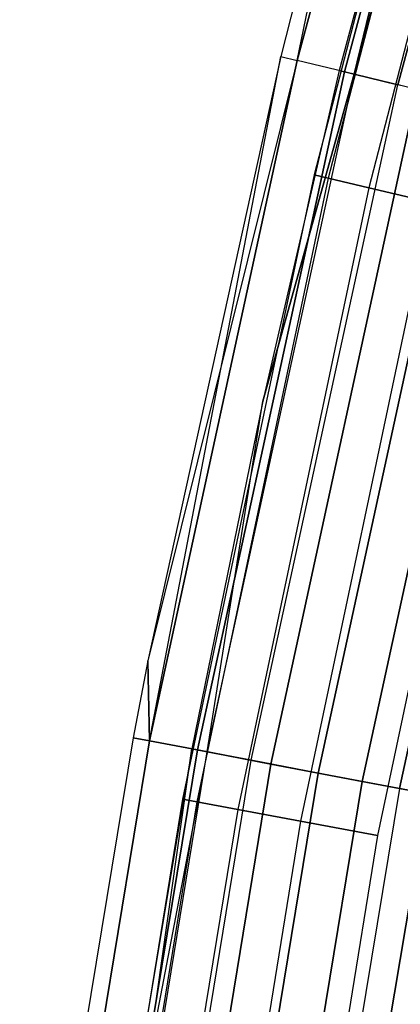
# Model space of a CAD drawing. Extents: x -176 to 176, y -176 to 176.
# Tile 76 of 208: x -114.4 to -111.23, y 19.42 to 27.62. Entities that reach past the tile are written whole.
import ezdxf

# ---------------------------------------------------------------- set-up
doc = ezdxf.new("R2010")
doc.units = 0
doc.header["$LTSCALE"] = 25.4
doc.layers.get('0').update_dxf_attribs({"linetype": 'CONTINUOUS'})

# ---------------------------------------------------------------- blocks, each defined once
blk = doc.blocks.new('BIURKOWA_B_STL')
at = {"color": 0}
for p, q in [((-110.5748, 32.8797, 200.3257), (-112.0872, 27.2825, 200.3257)), ((-110.5748, 32.8797, 200.3257), (-112.0872, 27.2825, 200.3257)), ((-112.0872, 27.2825, 1.6743), (-110.5748, 32.8797, 1.6743)), ((-112.0872, 27.2825, 1.6743), (-110.5748, 32.8797, 1.6743)), ((-110.1865, 32.7643, 201.0587), (-111.6935, 27.1866, 201.0587)), ((-110.1865, 32.7643, 201.0587), (-111.6935, 27.1866, 201.0587)), ((-111.6935, 27.1866, 0.9413), (-110.1865, 32.7643, 0.9413)), ((-111.6935, 27.1866, 0.9413), (-110.1865, 32.7643, 0.9413)), ((-111.6114, 27.1666, 1.7908), (-110.1054, 32.7402, 1.7908)), ((-111.6114, 27.1666, 1.7908), (-110.1054, 32.7402, 1.7908)), ((-110.1054, 32.7402, 200.2092), (-111.6114, 27.1666, 200.2092)), ((-110.1054, 32.7402, 200.2092), (-111.6114, 27.1666, 200.2092)), ((-109.7479, 32.6339, 1.1738), (-111.2489, 27.0784, 1.1738)), ((-109.7479, 32.6339, 1.1738), (-111.2489, 27.0784, 1.1738)), ((-111.2489, 27.0784, 200.8262), (-109.7479, 32.6339, 200.8262)), ((-111.2489, 27.0784, 200.8262), (-109.7479, 32.6339, 200.8262)), ((-110.3417, 32.3992, 2.5), (-111.7376, 27.1974, 2.5)), ((-110.3417, 32.3992, 2.5), (-111.7376, 27.1974, 2.5)), ((-110.3417, 32.3992, 199.5), (-111.7376, 27.1974, 199.5)), ((-110.3417, 32.3992, 199.5), (-111.7376, 27.1974, 199.5)), ((-111.6114, 27.1666, 1.7908), (-110.3417, 32.3992, 2.5)), ((-111.6114, 27.1666, 1.7908), (-110.3417, 32.3992, 2.5)), ((-110.3417, 32.3992, 199.5), (-111.6114, 27.1666, 200.2092)), ((-110.3417, 32.3992, 199.5), (-111.6114, 27.1666, 200.2092)), ((-110.6099, 31.4712, 199.5), (-111.9454, 26.3293, 199.5)), ((-110.6099, 31.4712, 199.5), (-111.9454, 26.3293, 199.5)), ((-110.6099, 31.4712, 2.5), (-111.9454, 26.3293, 2.5)), ((-110.6099, 31.4712, 2.5), (-111.9454, 26.3293, 2.5)), ((-110.4939, 31.4382, 200.184), (-111.828, 26.3017, 200.184)), ((-110.4939, 31.4382, 200.184), (-111.828, 26.3017, 200.184)), ((-110.4939, 31.4382, 198.816), (-111.828, 26.3017, 198.816)), ((-110.4939, 31.4382, 198.816), (-111.828, 26.3017, 198.816)), ((-110.4939, 31.4382, 3.184), (-111.828, 26.3017, 3.184)), ((-110.4939, 31.4382, 3.184), (-111.828, 26.3017, 3.184)), ((-110.4939, 31.4382, 1.816), (-111.828, 26.3017, 1.816)), ((-110.4939, 31.4382, 1.816), (-111.828, 26.3017, 1.816)), ((-110.1599, 31.3432, 200.7856), (-111.4899, 26.2222, 200.7856)), ((-110.1599, 31.3432, 200.7856), (-111.4899, 26.2222, 200.7856)), ((-110.1599, 31.3432, 198.2144), (-111.4899, 26.2222, 198.2144)), ((-110.1599, 31.3432, 198.2144), (-111.4899, 26.2222, 198.2144)), ((-110.1599, 31.3432, 3.7856), (-111.4899, 26.2222, 3.7856)), ((-110.1599, 31.3432, 3.7856), (-111.4899, 26.2222, 3.7856)), ((-110.1599, 31.3432, 1.2144), (-111.4899, 26.2222, 1.2144)), ((-110.1599, 31.3432, 1.2144), (-111.4899, 26.2222, 1.2144)), ((-111.476, 30.2216, 199.5), (-112.2235, 27.3156, 199.5)), ((-111.476, 30.2216, 199.5), (-112.2235, 27.3156, 199.5)), ((-111.476, 30.2216, 2.5), (-112.2235, 27.3156, 2.5)), ((-111.476, 30.2216, 2.5), (-112.2235, 27.3156, 2.5)), ((-112.0872, 27.2825, 200.3257), (-111.476, 30.2216, 199.5)), ((-112.0872, 27.2825, 200.3257), (-111.476, 30.2216, 199.5)), ((-112.0872, 27.2825, 1.6743), (-111.476, 30.2216, 2.5)), ((-112.0872, 27.2825, 1.6743), (-111.476, 30.2216, 2.5)), ((-112.2235, 27.3156, 199.5), (-113.3301, 22.283, 199.5)), ((-112.2235, 27.3156, 199.5), (-113.3301, 22.283, 199.5)), ((-112.2235, 27.3156, 2.5), (-113.3301, 22.283, 2.5)), ((-112.2235, 27.3156, 2.5), (-113.3301, 22.283, 2.5)), ((-113.3164, 21.6163, 200.3257), (-112.2235, 27.3156, 199.5)), ((-113.3164, 21.6163, 200.3257), (-112.2235, 27.3156, 199.5)), ((-112.2235, 27.3156, 199.5), (-112.0872, 27.2825, 200.3257)), ((-112.2235, 27.3156, 199.5), (-112.0872, 27.2825, 200.3257)), ((-112.2235, 27.3156, 199.5), (-112.2235, 27.3156, 2.5)), ((-112.2235, 27.3156, 199.5), (-112.2235, 27.3156, 2.5)), ((-112.2235, 27.3156, 2.5), (-112.0872, 27.2825, 1.6743)), ((-112.2235, 27.3156, 2.5), (-112.0872, 27.2825, 1.6743)), ((-112.0872, 27.2825, 1.6743), (-113.3301, 22.283, 2.5)), ((-112.0872, 27.2825, 1.6743), (-113.3301, 22.283, 2.5)), ((-113.3164, 21.6163, 200.3257), (-112.0872, 27.2825, 200.3257)), ((-113.3164, 21.6163, 200.3257), (-112.0872, 27.2825, 200.3257)), ((-112.0872, 27.2825, 1.6743), (-113.3164, 21.6163, 1.6743)), ((-112.0872, 27.2825, 1.6743), (-113.3164, 21.6163, 1.6743)), ((-111.6935, 27.1866, 201.0587), (-112.0872, 27.2825, 200.3257)), ((-111.6935, 27.1866, 201.0587), (-112.0872, 27.2825, 200.3257)), ((-111.6935, 27.1866, 0.9413), (-112.0872, 27.2825, 1.6743)), ((-111.6935, 27.1866, 0.9413), (-112.0872, 27.2825, 1.6743)), ((-112.9184, 21.5403, 201.0587), (-111.6935, 27.1866, 201.0587)), ((-112.9184, 21.5403, 201.0587), (-111.6935, 27.1866, 201.0587)), ((-111.6935, 27.1866, 0.9413), (-112.9184, 21.5403, 0.9413)), ((-111.6935, 27.1866, 0.9413), (-112.9184, 21.5403, 0.9413)), ((-112.8354, 21.5245, 1.7908), (-111.6114, 27.1666, 1.7908)), ((-112.8354, 21.5245, 1.7908), (-111.6114, 27.1666, 1.7908)), ((-112.8354, 21.5245, 200.2092), (-111.6114, 27.1666, 200.2092)), ((-112.8354, 21.5245, 200.2092), (-111.6114, 27.1666, 200.2092)), ((-111.7376, 27.1974, 2.5), (-112.3719, 24.445, 2.5)), ((-111.7376, 27.1974, 2.5), (-112.3719, 24.445, 2.5)), ((-111.7376, 27.1974, 199.5), (-112.3719, 24.445, 199.5)), ((-111.7376, 27.1974, 199.5), (-112.3719, 24.445, 199.5)), ((-112.3719, 24.445, 2.5), (-111.6114, 27.1666, 1.7908)), ((-112.3719, 24.445, 2.5), (-111.6114, 27.1666, 1.7908)), ((-111.6114, 27.1666, 200.2092), (-112.3719, 24.445, 199.5)), ((-111.6114, 27.1666, 200.2092), (-112.3719, 24.445, 199.5)), ((-111.7376, 27.1974, 2.5), (-111.6114, 27.1666, 1.7908)), ((-111.7376, 27.1974, 2.5), (-111.6114, 27.1666, 1.7908)), ((-111.7376, 27.1974, 2.5), (-111.7376, 27.1974, 199.5)), ((-111.7376, 27.1974, 2.5), (-111.7376, 27.1974, 199.5)), ((-111.7376, 27.1974, 199.5), (-111.6114, 27.1666, 200.2092)), ((-111.7376, 27.1974, 199.5), (-111.6114, 27.1666, 200.2092)), ((-111.0867, 27.0389, 201.6168), (-111.6935, 27.1866, 201.0587)), ((-111.0867, 27.0389, 201.6168), (-111.6935, 27.1866, 201.0587)), ((-111.0867, 27.0389, 0.3832), (-111.6935, 27.1866, 0.9413)), ((-111.0867, 27.0389, 0.3832), (-111.6935, 27.1866, 0.9413)), ((-111.6114, 27.1666, 1.7908), (-111.2489, 27.0784, 1.1738)), ((-111.6114, 27.1666, 1.7908), (-111.2489, 27.0784, 1.1738)), ((-111.2489, 27.0784, 200.8262), (-111.6114, 27.1666, 200.2092)), ((-111.2489, 27.0784, 200.8262), (-111.6114, 27.1666, 200.2092)), ((-112.469, 21.4546, 1.1738), (-111.2489, 27.0784, 1.1738)), ((-112.469, 21.4546, 1.1738), (-111.2489, 27.0784, 1.1738)), ((-112.469, 21.4546, 200.8262), (-111.2489, 27.0784, 200.8262)), ((-112.469, 21.4546, 200.8262), (-111.2489, 27.0784, 200.8262)), ((-110.6975, 26.9442, 0.7291), (-111.2489, 27.0784, 1.1738)), ((-110.6975, 26.9442, 0.7291), (-111.2489, 27.0784, 1.1738)), ((-110.6975, 26.9442, 201.2709), (-111.2489, 27.0784, 200.8262)), ((-110.6975, 26.9442, 201.2709), (-111.2489, 27.0784, 200.8262)), ((-112.305, 21.4233, 201.6168), (-111.0867, 27.0389, 201.6168)), ((-112.305, 21.4233, 201.6168), (-111.0867, 27.0389, 201.6168)), ((-111.0867, 27.0389, 0.3832), (-112.305, 21.4233, 0.3832)), ((-111.0867, 27.0389, 0.3832), (-112.305, 21.4233, 0.3832)), ((-110.6975, 26.9442, 0.7291), (-111.9114, 21.3482, 0.7291)), ((-110.6975, 26.9442, 0.7291), (-111.9114, 21.3482, 0.7291)), ((-111.9114, 21.3482, 201.2709), (-110.6975, 26.9442, 201.2709)), ((-111.9114, 21.3482, 201.2709), (-110.6975, 26.9442, 201.2709)), ((-111.5449, 21.2783, 201.9373), (-110.3349, 26.856, 201.9373)), ((-111.5449, 21.2783, 201.9373), (-110.3349, 26.856, 201.9373)), ((-110.3349, 26.856, 0.0627), (-111.5449, 21.2783, 0.0627)), ((-110.3349, 26.856, 0.0627), (-111.5449, 21.2783, 0.0627)), ((-111.2353, 21.2193, 0.5146), (-110.0286, 26.7814, 0.5146)), ((-111.2353, 21.2193, 0.5146), (-110.0286, 26.7814, 0.5146)), ((-110.0286, 26.7814, 201.4854), (-111.2353, 21.2193, 201.4854)), ((-110.0286, 26.7814, 201.4854), (-111.2353, 21.2193, 201.4854)), ((-111.9454, 26.3293, 199.5), (-113.0419, 21.1312, 199.5)), ((-111.9454, 26.3293, 199.5), (-113.0419, 21.1312, 199.5)), ((-111.9454, 26.3293, 2.5), (-113.0419, 21.1312, 2.5)), ((-111.9454, 26.3293, 2.5), (-113.0419, 21.1312, 2.5)), ((-111.9454, 26.3293, 199.5), (-111.828, 26.3017, 200.184)), ((-111.9454, 26.3293, 199.5), (-111.828, 26.3017, 200.184)), ((-111.828, 26.3017, 198.816), (-111.9454, 26.3293, 199.5)), ((-111.828, 26.3017, 198.816), (-111.9454, 26.3293, 199.5)), ((-111.9454, 26.3293, 2.5), (-111.828, 26.3017, 3.184)), ((-111.9454, 26.3293, 2.5), (-111.828, 26.3017, 3.184)), ((-111.828, 26.3017, 1.816), (-111.9454, 26.3293, 2.5)), ((-111.828, 26.3017, 1.816), (-111.9454, 26.3293, 2.5)), ((-111.828, 26.3017, 200.184), (-112.9233, 21.109, 200.184)), ((-111.828, 26.3017, 200.184), (-112.9233, 21.109, 200.184)), ((-111.828, 26.3017, 198.816), (-112.9233, 21.109, 198.816)), ((-111.828, 26.3017, 198.816), (-112.9233, 21.109, 198.816)), ((-111.828, 26.3017, 3.184), (-112.9233, 21.109, 3.184)), ((-111.828, 26.3017, 3.184), (-112.9233, 21.109, 3.184)), ((-111.828, 26.3017, 1.816), (-112.9233, 21.109, 1.816)), ((-111.828, 26.3017, 1.816), (-112.9233, 21.109, 1.816)), ((-111.828, 26.3017, 200.184), (-111.4899, 26.2222, 200.7856)), ((-111.828, 26.3017, 200.184), (-111.4899, 26.2222, 200.7856)), ((-111.4899, 26.2222, 198.2144), (-111.828, 26.3017, 198.816)), ((-111.4899, 26.2222, 198.2144), (-111.828, 26.3017, 198.816)), ((-111.828, 26.3017, 3.184), (-111.4899, 26.2222, 3.7856)), ((-111.828, 26.3017, 3.184), (-111.4899, 26.2222, 3.7856)), ((-111.4899, 26.2222, 1.2144), (-111.828, 26.3017, 1.816)), ((-111.4899, 26.2222, 1.2144), (-111.828, 26.3017, 1.816)), ((-111.4899, 26.2222, 200.7856), (-112.582, 21.0452, 200.7856)), ((-111.4899, 26.2222, 200.7856), (-112.582, 21.0452, 200.7856)), ((-111.4899, 26.2222, 198.2144), (-112.582, 21.0452, 198.2144)), ((-111.4899, 26.2222, 198.2144), (-112.582, 21.0452, 198.2144)), ((-111.4899, 26.2222, 3.7856), (-112.582, 21.0452, 3.7856)), ((-111.4899, 26.2222, 3.7856), (-112.582, 21.0452, 3.7856)), ((-111.4899, 26.2222, 1.2144), (-112.582, 21.0452, 1.2144)), ((-111.4899, 26.2222, 1.2144), (-112.582, 21.0452, 1.2144)), ((-111.4899, 26.2222, 200.7856), (-110.9719, 26.1004, 201.2321)), ((-111.4899, 26.2222, 200.7856), (-110.9719, 26.1004, 201.2321)), ((-110.9719, 26.1004, 197.7679), (-111.4899, 26.2222, 198.2144)), ((-110.9719, 26.1004, 197.7679), (-111.4899, 26.2222, 198.2144)), ((-111.4899, 26.2222, 3.7856), (-110.9719, 26.1004, 4.2321)), ((-111.4899, 26.2222, 3.7856), (-110.9719, 26.1004, 4.2321)), ((-110.9719, 26.1004, 0.7679), (-111.4899, 26.2222, 1.2144)), ((-110.9719, 26.1004, 0.7679), (-111.4899, 26.2222, 1.2144)), ((-110.9719, 26.1004, 201.2321), (-112.0589, 20.9474, 201.2321)), ((-110.9719, 26.1004, 201.2321), (-112.0589, 20.9474, 201.2321)), ((-110.9719, 26.1004, 197.7679), (-112.0589, 20.9474, 197.7679)), ((-110.9719, 26.1004, 197.7679), (-112.0589, 20.9474, 197.7679)), ((-110.9719, 26.1004, 4.2321), (-112.0589, 20.9474, 4.2321)), ((-110.9719, 26.1004, 4.2321), (-112.0589, 20.9474, 4.2321)), ((-110.9719, 26.1004, 0.7679), (-112.0589, 20.9474, 0.7679)), ((-110.9719, 26.1004, 0.7679), (-112.0589, 20.9474, 0.7679)), ((-110.3366, 25.9509, 201.4696), (-111.4173, 20.8275, 201.4696)), ((-110.3366, 25.9509, 197.5304), (-111.4173, 20.8275, 197.5304)), ((-110.3366, 25.9509, 197.5304), (-111.4173, 20.8275, 197.5304)), ((-110.3366, 25.9509, 201.4696), (-111.4173, 20.8275, 201.4696)), ((-110.3366, 25.9509, 4.4696), (-111.4173, 20.8275, 4.4696)), ((-110.3366, 25.9509, 0.5304), (-111.4173, 20.8275, 0.5304)), ((-110.3366, 25.9509, 0.5304), (-111.4173, 20.8275, 0.5304)), ((-110.3366, 25.9509, 4.4696), (-111.4173, 20.8275, 4.4696)), ((-112.3719, 24.445, 2.5), (-112.963, 21.5489, 2.5)), ((-112.3719, 24.445, 2.5), (-112.963, 21.5489, 2.5)), ((-112.3719, 24.445, 199.5), (-112.963, 21.5489, 199.5)), ((-112.3719, 24.445, 199.5), (-112.963, 21.5489, 199.5)), ((-112.8354, 21.5245, 1.7908), (-112.3719, 24.445, 2.5)), ((-112.8354, 21.5245, 1.7908), (-112.3719, 24.445, 2.5)), ((-112.8354, 21.5245, 200.2092), (-112.3719, 24.445, 199.5)), ((-112.8354, 21.5245, 200.2092), (-112.3719, 24.445, 199.5)), ((-112.3719, 24.445, 2.5), (-112.3719, 24.445, 199.5)), ((-112.3719, 24.445, 2.5), (-112.3719, 24.445, 199.5)), ((-113.3301, 22.283, 199.5), (-113.4542, 21.6425, 199.5)), ((-113.3301, 22.283, 199.5), (-113.4542, 21.6425, 199.5)), ((-113.3301, 22.283, 2.5), (-113.4542, 21.6425, 2.5)), ((-113.3301, 22.283, 2.5), (-113.4542, 21.6425, 2.5)), ((-113.3164, 21.6163, 200.3257), (-113.3301, 22.283, 199.5)), ((-113.3164, 21.6163, 200.3257), (-113.3301, 22.283, 199.5)), ((-113.3301, 22.283, 199.5), (-113.3301, 22.283, 2.5)), ((-113.3301, 22.283, 199.5), (-113.3301, 22.283, 2.5)), ((-113.3301, 22.283, 2.5), (-113.3164, 21.6163, 1.6743)), ((-113.3301, 22.283, 2.5), (-113.3164, 21.6163, 1.6743)), ((-113.4542, 21.6425, 199.5), (-114.3983, 15.9148, 199.5)), ((-113.4542, 21.6425, 199.5), (-114.3983, 15.9148, 199.5)), ((-113.4542, 21.6425, 2.5), (-114.3983, 15.9148, 2.5)), ((-113.4542, 21.6425, 2.5), (-114.3983, 15.9148, 2.5)), ((-113.3164, 21.6163, 200.3257), (-114.2593, 15.8954, 200.3257)), ((-113.3164, 21.6163, 200.3257), (-114.2593, 15.8954, 200.3257)), ((-114.2593, 15.8954, 1.6743), (-113.3164, 21.6163, 1.6743)), ((-114.2593, 15.8954, 1.6743), (-113.3164, 21.6163, 1.6743)), ((-113.4542, 21.6425, 199.5), (-113.3164, 21.6163, 200.3257)), ((-113.4542, 21.6425, 199.5), (-113.3164, 21.6163, 200.3257)), ((-113.4542, 21.6425, 199.5), (-113.4542, 21.6425, 2.5)), ((-113.4542, 21.6425, 199.5), (-113.4542, 21.6425, 2.5)), ((-113.3164, 21.6163, 1.6743), (-113.4542, 21.6425, 2.5)), ((-113.3164, 21.6163, 1.6743), (-113.4542, 21.6425, 2.5)), ((-113.3164, 21.6163, 200.3257), (-112.9184, 21.5403, 201.0587)), ((-113.3164, 21.6163, 200.3257), (-112.9184, 21.5403, 201.0587)), ((-112.9184, 21.5403, 0.9413), (-113.3164, 21.6163, 1.6743)), ((-112.9184, 21.5403, 0.9413), (-113.3164, 21.6163, 1.6743)), ((-112.9184, 21.5403, 201.0587), (-113.8581, 15.8396, 201.0587)), ((-112.9184, 21.5403, 201.0587), (-113.8581, 15.8396, 201.0587)), ((-113.8581, 15.8396, 0.9413), (-112.9184, 21.5403, 0.9413)), ((-113.8581, 15.8396, 0.9413), (-112.9184, 21.5403, 0.9413)), ((-112.963, 21.5489, 2.5), (-113.8295, 16.3662, 2.5)), ((-112.963, 21.5489, 2.5), (-113.8295, 16.3662, 2.5)), ((-112.963, 21.5489, 199.5), (-113.8295, 16.3662, 199.5)), ((-112.963, 21.5489, 199.5), (-113.8295, 16.3662, 199.5)), ((-112.8354, 21.5245, 200.2092), (-113.8295, 16.3662, 199.5)), ((-112.8354, 21.5245, 200.2092), (-113.8295, 16.3662, 199.5)), ((-113.7743, 15.828, 1.7908), (-112.963, 21.5489, 2.5)), ((-113.7743, 15.828, 1.7908), (-112.963, 21.5489, 2.5)), ((-113.7743, 15.828, 1.7908), (-112.8354, 21.5245, 1.7908)), ((-113.7743, 15.828, 1.7908), (-112.8354, 21.5245, 1.7908)), ((-113.7743, 15.828, 200.2092), (-112.8354, 21.5245, 200.2092)), ((-113.7743, 15.828, 200.2092), (-112.8354, 21.5245, 200.2092)), ((-112.963, 21.5489, 2.5), (-112.8354, 21.5245, 1.7908)), ((-112.963, 21.5489, 2.5), (-112.8354, 21.5245, 1.7908)), ((-112.963, 21.5489, 2.5), (-112.963, 21.5489, 199.5)), ((-112.963, 21.5489, 2.5), (-112.963, 21.5489, 199.5)), ((-112.963, 21.5489, 199.5), (-112.8354, 21.5245, 200.2092)), ((-112.963, 21.5489, 199.5), (-112.8354, 21.5245, 200.2092)), ((-112.9184, 21.5403, 201.0587), (-112.305, 21.4233, 201.6168)), ((-112.9184, 21.5403, 201.0587), (-112.305, 21.4233, 201.6168)), ((-112.305, 21.4233, 0.3832), (-112.9184, 21.5403, 0.9413)), ((-112.305, 21.4233, 0.3832), (-112.9184, 21.5403, 0.9413)), ((-112.8354, 21.5245, 1.7908), (-112.469, 21.4546, 1.1738)), ((-112.8354, 21.5245, 1.7908), (-112.469, 21.4546, 1.1738)), ((-112.469, 21.4546, 200.8262), (-112.8354, 21.5245, 200.2092)), ((-112.469, 21.4546, 200.8262), (-112.8354, 21.5245, 200.2092)), ((-113.4049, 15.7766, 1.1738), (-112.469, 21.4546, 1.1738)), ((-113.4049, 15.7766, 1.1738), (-112.469, 21.4546, 1.1738)), ((-113.4049, 15.7766, 200.8262), (-112.469, 21.4546, 200.8262)), ((-113.4049, 15.7766, 200.8262), (-112.469, 21.4546, 200.8262)), ((-112.305, 21.4233, 201.6168), (-113.2395, 15.7536, 201.6168)), ((-112.305, 21.4233, 201.6168), (-113.2395, 15.7536, 201.6168)), ((-113.2395, 15.7536, 0.3832), (-112.305, 21.4233, 0.3832)), ((-113.2395, 15.7536, 0.3832), (-112.305, 21.4233, 0.3832)), ((-112.469, 21.4546, 1.1738), (-111.9114, 21.3482, 0.7291)), ((-112.469, 21.4546, 1.1738), (-111.9114, 21.3482, 0.7291)), ((-111.9114, 21.3482, 201.2709), (-112.469, 21.4546, 200.8262)), ((-111.9114, 21.3482, 201.2709), (-112.469, 21.4546, 200.8262)), ((-112.305, 21.4233, 201.6168), (-111.5449, 21.2783, 201.9373)), ((-112.305, 21.4233, 201.6168), (-111.5449, 21.2783, 201.9373)), ((-111.5449, 21.2783, 0.0627), (-112.305, 21.4233, 0.3832)), ((-111.5449, 21.2783, 0.0627), (-112.305, 21.4233, 0.3832)), ((-112.8427, 15.6984, 0.7291), (-111.9114, 21.3482, 0.7291)), ((-112.8427, 15.6984, 0.7291), (-111.9114, 21.3482, 0.7291)), ((-111.9114, 21.3482, 201.2709), (-112.8427, 15.6984, 201.2709)), ((-111.9114, 21.3482, 201.2709), (-112.8427, 15.6984, 201.2709)), ((-111.2353, 21.2193, 0.5146), (-111.9114, 21.3482, 0.7291)), ((-111.2353, 21.2193, 0.5146), (-111.9114, 21.3482, 0.7291)), ((-111.9114, 21.3482, 201.2709), (-111.2353, 21.2193, 201.4854)), ((-111.9114, 21.3482, 201.2709), (-111.2353, 21.2193, 201.4854)), ((-111.5449, 21.2783, 201.9373), (-112.4731, 15.647, 201.9373)), ((-111.5449, 21.2783, 201.9373), (-112.4731, 15.647, 201.9373)), ((-112.4731, 15.647, 0.0627), (-111.5449, 21.2783, 0.0627)), ((-112.4731, 15.647, 0.0627), (-111.5449, 21.2783, 0.0627)), ((-111.5449, 21.2783, 201.9373), (-110.7235, 21.1216, 201.9843)), ((-111.5449, 21.2783, 201.9373), (-110.7235, 21.1216, 201.9843)), ((-110.7235, 21.1216, 0.0157), (-111.5449, 21.2783, 0.0627)), ((-110.7235, 21.1216, 0.0157), (-111.5449, 21.2783, 0.0627)), ((-111.2353, 21.2193, 0.5146), (-112.1609, 15.6035, 0.5146)), ((-111.2353, 21.2193, 0.5146), (-112.1609, 15.6035, 0.5146)), ((-111.2353, 21.2193, 201.4854), (-112.1609, 15.6035, 201.4854)), ((-111.2353, 21.2193, 201.4854), (-112.1609, 15.6035, 201.4854)), ((-111.8498, 16.0816, 197), (-110.9985, 21.1741, 197)), ((-110.9985, 21.1741, 5), (-111.8498, 16.0816, 5)), ((-110.9985, 21.1741, 4.5), (-111.8498, 16.0816, 4.5)), ((-110.9985, 21.1741, 5), (-111.8498, 16.0816, 5)), ((-110.9985, 21.1741, 4.5), (-111.8498, 16.0816, 4.5)), ((-110.9985, 21.1741, 197.5), (-111.8498, 16.0816, 197.5)), ((-111.8498, 16.0816, 197), (-110.9985, 21.1741, 197)), ((-110.9985, 21.1741, 197.5), (-111.8498, 16.0816, 197.5)), ((-111.2353, 21.2193, 0.5146), (-110.5283, 21.0844, 0.5581)), ((-111.2353, 21.2193, 0.5146), (-110.5283, 21.0844, 0.5581)), ((-111.2353, 21.2193, 201.4854), (-110.5283, 21.0844, 201.4419)), ((-111.2353, 21.2193, 201.4854), (-110.5283, 21.0844, 201.4419)), ((-113.0419, 21.1312, 199.5), (-113.8972, 15.888, 199.5)), ((-113.0419, 21.1312, 199.5), (-113.8972, 15.888, 199.5)), ((-113.0419, 21.1312, 2.5), (-113.8972, 15.888, 2.5)), ((-113.0419, 21.1312, 2.5), (-113.8972, 15.888, 2.5)), ((-112.9233, 21.109, 200.184), (-113.7777, 15.8713, 200.184)), ((-112.9233, 21.109, 200.184), (-113.7777, 15.8713, 200.184)), ((-112.9233, 21.109, 198.816), (-113.7777, 15.8713, 198.816)), ((-112.9233, 21.109, 198.816), (-113.7777, 15.8713, 198.816)), ((-112.9233, 21.109, 3.184), (-113.7777, 15.8713, 3.184)), ((-112.9233, 21.109, 3.184), (-113.7777, 15.8713, 3.184)), ((-112.9233, 21.109, 1.816), (-113.7777, 15.8713, 1.816)), ((-112.9233, 21.109, 1.816), (-113.7777, 15.8713, 1.816)), ((-113.0419, 21.1312, 199.5), (-112.9233, 21.109, 200.184)), ((-113.0419, 21.1312, 199.5), (-112.9233, 21.109, 200.184)), ((-112.9233, 21.109, 198.816), (-113.0419, 21.1312, 199.5)), ((-112.9233, 21.109, 198.816), (-113.0419, 21.1312, 199.5)), ((-113.0419, 21.1312, 2.5), (-112.9233, 21.109, 3.184)), ((-113.0419, 21.1312, 2.5), (-112.9233, 21.109, 3.184)), ((-112.9233, 21.109, 1.816), (-113.0419, 21.1312, 2.5)), ((-112.9233, 21.109, 1.816), (-113.0419, 21.1312, 2.5)), ((-112.9233, 21.109, 200.184), (-112.582, 21.0452, 200.7856)), ((-112.9233, 21.109, 200.184), (-112.582, 21.0452, 200.7856)), ((-112.582, 21.0452, 198.2144), (-112.9233, 21.109, 198.816)), ((-112.582, 21.0452, 198.2144), (-112.9233, 21.109, 198.816)), ((-112.9233, 21.109, 3.184), (-112.582, 21.0452, 3.7856)), ((-112.9233, 21.109, 3.184), (-112.582, 21.0452, 3.7856)), ((-112.582, 21.0452, 1.2144), (-112.9233, 21.109, 1.816)), ((-112.582, 21.0452, 1.2144), (-112.9233, 21.109, 1.816)), ((-112.582, 21.0452, 200.7856), (-113.4338, 15.8233, 200.7856)), ((-112.582, 21.0452, 200.7856), (-113.4338, 15.8233, 200.7856)), ((-112.582, 21.0452, 198.2144), (-113.4338, 15.8233, 198.2144)), ((-112.582, 21.0452, 198.2144), (-113.4338, 15.8233, 198.2144)), ((-112.582, 21.0452, 3.7856), (-113.4338, 15.8233, 3.7856)), ((-112.582, 21.0452, 3.7856), (-113.4338, 15.8233, 3.7856)), ((-112.582, 21.0452, 1.2144), (-113.4338, 15.8233, 1.2144)), ((-112.582, 21.0452, 1.2144), (-113.4338, 15.8233, 1.2144)), ((-112.582, 21.0452, 200.7856), (-112.0589, 20.9474, 201.2321)), ((-112.582, 21.0452, 200.7856), (-112.0589, 20.9474, 201.2321)), ((-112.0589, 20.9474, 197.7679), (-112.582, 21.0452, 198.2144)), ((-112.0589, 20.9474, 197.7679), (-112.582, 21.0452, 198.2144)), ((-112.582, 21.0452, 3.7856), (-112.0589, 20.9474, 4.2321)), ((-112.582, 21.0452, 3.7856), (-112.0589, 20.9474, 4.2321)), ((-112.0589, 20.9474, 0.7679), (-112.582, 21.0452, 1.2144)), ((-112.0589, 20.9474, 0.7679), (-112.582, 21.0452, 1.2144)), ((-112.0589, 20.9474, 201.2321), (-112.9068, 15.7498, 201.2321)), ((-112.0589, 20.9474, 201.2321), (-112.9068, 15.7498, 201.2321)), ((-112.0589, 20.9474, 197.7679), (-112.9068, 15.7498, 197.7679)), ((-112.0589, 20.9474, 197.7679), (-112.9068, 15.7498, 197.7679)), ((-112.0589, 20.9474, 4.2321), (-112.9068, 15.7498, 4.2321)), ((-112.0589, 20.9474, 4.2321), (-112.9068, 15.7498, 4.2321)), ((-112.0589, 20.9474, 0.7679), (-112.9068, 15.7498, 0.7679)), ((-112.0589, 20.9474, 0.7679), (-112.9068, 15.7498, 0.7679)), ((-112.0589, 20.9474, 201.2321), (-111.4173, 20.8275, 201.4696)), ((-112.0589, 20.9474, 201.2321), (-111.4173, 20.8275, 201.4696)), ((-111.4173, 20.8275, 197.5304), (-112.0589, 20.9474, 197.7679)), ((-111.4173, 20.8275, 197.5304), (-112.0589, 20.9474, 197.7679)), ((-112.0589, 20.9474, 4.2321), (-111.4173, 20.8275, 4.4696)), ((-112.0589, 20.9474, 4.2321), (-111.4173, 20.8275, 4.4696)), ((-111.4173, 20.8275, 0.5304), (-112.0589, 20.9474, 0.7679)), ((-111.4173, 20.8275, 0.5304), (-112.0589, 20.9474, 0.7679)), ((-111.4173, 20.8275, 201.4696), (-112.2603, 15.6596, 201.4696)), ((-111.4173, 20.8275, 197.5304), (-112.2603, 15.6596, 197.5304)), ((-111.4173, 20.8275, 197.5304), (-112.2603, 15.6596, 197.5304)), ((-111.4173, 20.8275, 201.4696), (-112.2603, 15.6596, 201.4696)), ((-111.4173, 20.8275, 4.4696), (-112.2603, 15.6596, 4.4696)), ((-111.4173, 20.8275, 0.5304), (-112.2603, 15.6596, 0.5304)), ((-111.4173, 20.8275, 0.5304), (-112.2603, 15.6596, 0.5304)), ((-111.4173, 20.8275, 4.4696), (-112.2603, 15.6596, 4.4696))]:
    blk.add_line(p, q, dxfattribs=at)

msp = doc.modelspace()

# ---------------------------------------------------------------- block references
at = {"color": 253}
msp.add_blockref('BIURKOWA_B_STL', (0, 0), dxfattribs=at)

doc.saveas('drawing.dxf')
